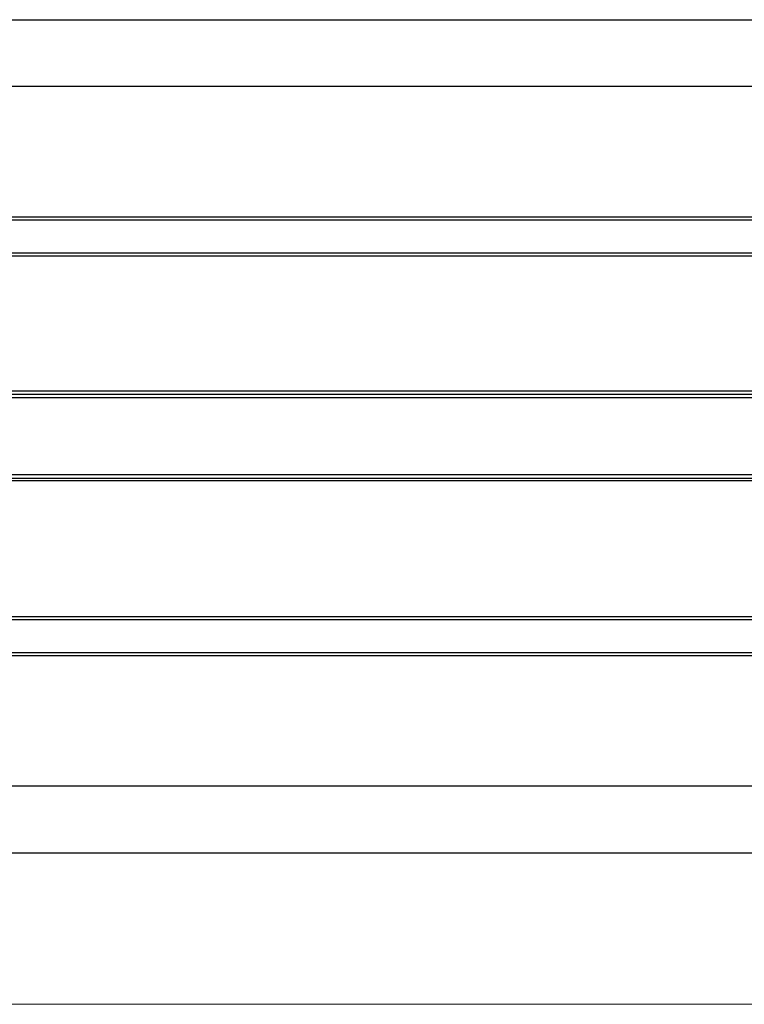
# Model space of a CAD drawing. Header units: millimetres. Extents: x 83 to 342, y -217 to -63.
# Tile 3 of 43: x 140 to 166, y -217 to -181. Entities that reach past the tile are written whole.
import ezdxf

# ---------------------------------------------------------------- set-up
doc = ezdxf.new("R2010")
doc.units = ezdxf.units.MM
doc.header["$MEASUREMENT"] = 0
doc.layers.add('Capa 1', color=7, linetype='Continuous', lineweight=0)

msp = doc.modelspace()

# ---------------------------------------------------------------- linework, layer by layer
at = {"layer": 'Capa 1', "color": 18, "lineweight": 25, "true_color": 0x010101}
for points in [[(96.223, -181.361), (96.223, -181.361), (179.764, -181.361), (179.764, -181.361)], [(96.223, -183.732), (96.223, -183.732), (179.764, -183.732), (179.764, -183.732)], [(96.223, -188.399), (96.223, -188.399), (179.764, -188.399), (179.764, -188.399)], [(179.764, -188.523), (179.764, -188.523), (96.223, -188.523), (96.223, -188.523)], [(96.223, -189.683), (96.223, -189.683), (179.764, -189.683), (179.764, -189.683)], [(179.764, -189.807), (179.764, -189.807), (96.223, -189.807), (96.223, -189.807)], [(96.223, -194.622), (96.223, -194.622), (179.764, -194.622), (179.764, -194.622)], [(179.764, -194.746), (179.764, -194.746), (96.223, -194.746), (96.223, -194.746)], [(179.764, -194.869), (179.764, -194.869), (96.223, -194.869), (96.223, -194.869)], [(96.223, -197.61), (96.223, -197.61), (179.764, -197.61), (179.764, -197.61)], [(96.223, -197.734), (96.223, -197.734), (179.764, -197.734), (179.764, -197.734)], [(179.764, -197.833), (179.764, -197.833), (96.223, -197.833), (96.223, -197.833)], [(96.223, -202.673), (96.223, -202.673), (179.764, -202.673), (179.764, -202.673)], [(179.764, -202.796), (179.764, -202.796), (96.223, -202.796), (96.223, -202.796)], [(96.223, -203.957), (96.223, -203.957), (179.764, -203.957), (179.764, -203.957)], [(179.764, -204.08), (179.764, -204.08), (96.223, -204.08), (96.223, -204.08)], [(96.223, -208.723), (96.223, -208.723), (179.764, -208.723), (179.764, -208.723)], [(96.223, -211.118), (96.223, -211.118), (179.764, -211.118), (179.764, -211.118)]]:
    msp.add_open_spline(points, degree=3, dxfattribs=at)
at = {"layer": 'Capa 1', "color": 8, "lineweight": 18, "true_color": 0x808181}
msp.add_open_spline([(93.729, -216.526), (93.729, -216.526), (182.258, -216.526), (182.258, -216.526)], degree=3, dxfattribs=at)

doc.saveas('drawing.dxf')
